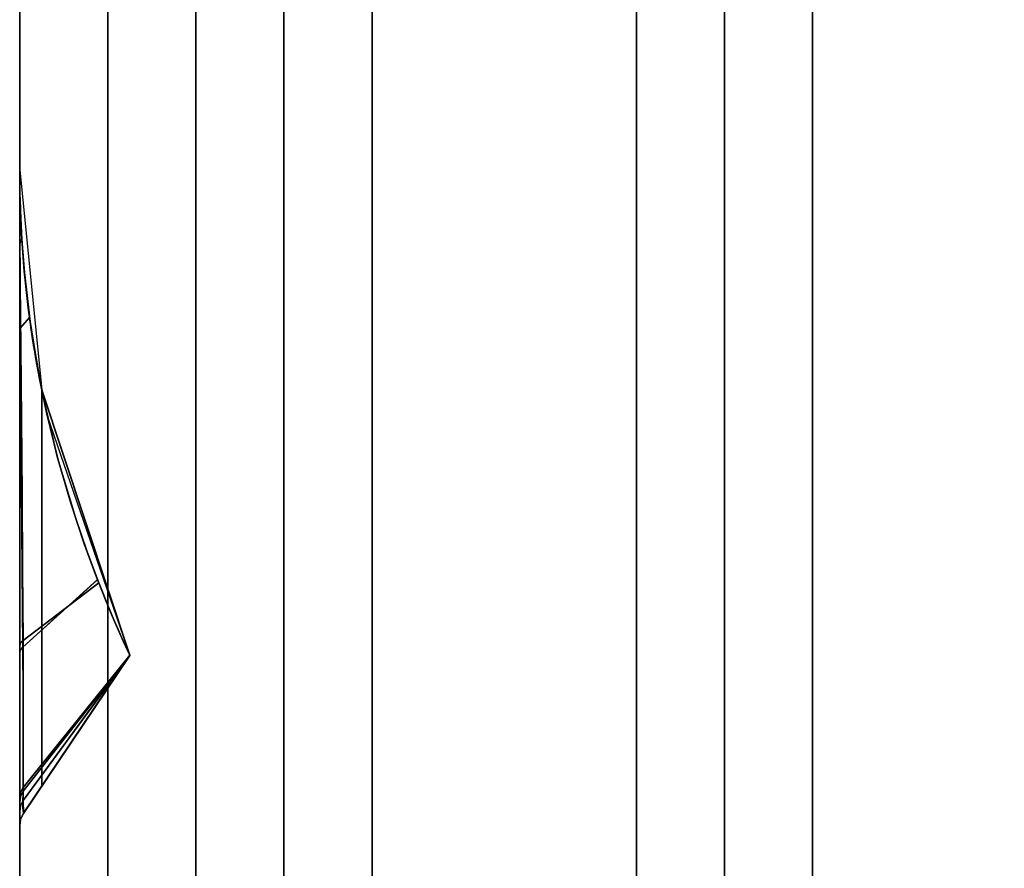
# Model space of a CAD drawing. Header units: centimetres. Extents: x -18 to 18, y -18 to 18.
# Tile 15 of 45: x -18 to -13.5, y 9.6 to 13.5. Entities that reach past the tile are written whole.
import ezdxf

# ---------------------------------------------------------------- set-up
doc = ezdxf.new("R2010")
doc.units = ezdxf.units.CM
doc.layers.get('0').update_dxf_attribs({"true_color": 0x5890e1})

msp = doc.modelspace()

# ---------------------------------------------------------------- linework, layer by layer
at = {"color": 183, "true_color": 0x8c58e1}
for points in [[(-17.9923, -17.6, 0), (-18, -17.6, 0), (-18, 17.6, 0), (-17.9923, 17.6, 0), (-17.9695, 17.6, 0), (-17.9325, 17.6, 0), (-17.8827, 17.6, 0), (-17.8221, 17.6, 0), (-17.753, 17.6, 0), (-17.678, 17.6, 0), (-17.6, 17.6, 0), (-17.6, -17.6, 0), (-17.678, -17.6, 0), (-17.753, -17.6, 0), (-17.8221, -17.6, 0), (-17.8827, -17.6, 0), (-17.9325, -17.6, 0), (-17.9695, -17.6, 0)], [(-18, 17.6, 0), (-18, -17.6, 0), (-18, -17.6, 0), (-18, 17.6, 0)], [(-17.678, 17.6, 0), (-17.753, 17.6, 0), (-17.8221, 17.6, 0), (-17.8827, 17.6, 0), (-17.9325, 17.6, 0), (-17.9695, 17.6, 0), (-17.9923, 17.6, 0), (-18, 17.6, 0), (-18, -17.6, 0), (-17.9923, -17.6, 0), (-17.9695, -17.6, 0), (-17.9325, -17.6, 0), (-17.8827, -17.6, 0), (-17.8221, -17.6, 0), (-17.753, -17.6, 0), (-17.678, -17.6, 0), (-17.6, -17.6, 0), (-17.6, 17.6, 0)], [(17.6, 17.6, 0), (17.6, -17.6, 0), (-17.6, -17.6, 0), (-17.6, 17.6, 0)], [(-17.6, 17.6, 0), (-17.6, -17.6, 0), (17.6, -17.6, 0), (17.6, 17.6, 0)], [(-17.2, -16.4, 0), (-17.2, 16.4, 0), (-17.1227, 16.4, 0), (-17.0469, 16.4, 0), (-16.9771, 16.4, 0), (-16.9171, 16.4, 0), (-16.8678, 16.4, 0), (-16.8304, 16.4, 0), (-16.8075, 16.4, 0), (-16.8, 16.4, 0), (-16.8, -16.4, 0), (-16.8075, -16.4, 0), (-16.8304, -16.4, 0), (-16.8678, -16.4, 0), (-16.9171, -16.4, 0), (-16.9771, -16.4, 0), (-17.0469, -16.4, 0), (-17.1227, -16.4, 0)], [(-16.7923, -16.4, 0), (-16.8, -16.4, 0), (-16.8, 16.4, 0), (-16.7923, 16.4, 0), (-16.7695, 16.4, 0), (-16.7325, 16.4, 0), (-16.6827, 16.4, 0), (-16.6221, 16.4, 0), (-16.553, 16.4, 0), (-16.478, 16.4, 0), (-16.4, 16.4, 0), (-16.4, -16.4, 0), (-16.478, -16.4, 0), (-16.553, -16.4, 0), (-16.6221, -16.4, 0), (-16.6827, -16.4, 0), (-16.7325, -16.4, 0), (-16.7695, -16.4, 0)], [(-16.4, 16.4, 0), (16.4, 16.4, 0), (16.4, -16.4, 0), (-16.4, -16.4, 0)], [(-14.8075, -14.4, 0), (-14.8304, -14.4, 0), (-14.8678, -14.4, 0), (-14.9171, -14.4, 0), (-14.9771, -14.4, 0), (-15.0469, -14.4, 0), (-15.1227, -14.4, 0), (-15.2, -14.4, 0), (-15.2, 14.4, 0), (-15.1227, 14.4, 0), (-15.0469, 14.4, 0), (-14.9771, 14.4, 0), (-14.9171, 14.4, 0), (-14.8678, 14.4, 0), (-14.8304, 14.4, 0), (-14.8075, 14.4, 0), (-14.8, 14.4, 0), (-14.8, -14.4, 0)], [(-14.7923, -14.4, 0), (-14.8, -14.4, 0), (-14.8, 14.4, 0), (-14.7923, 14.4, 0), (-14.7695, 14.4, 0), (-14.7325, 14.4, 0), (-14.6827, 14.4, 0), (-14.6221, 14.4, 0), (-14.553, 14.4, 0), (-14.478, 14.4, 0), (-14.4, 14.4, 0), (-14.4, -14.4, 0), (-14.478, -14.4, 0), (-14.553, -14.4, 0), (-14.6221, -14.4, 0), (-14.6827, -14.4, 0), (-14.7325, -14.4, 0), (-14.7695, -14.4, 0)], [(-14.4, -14.4, 0), (-14.4, 14.4, 0), (14.4, 14.4, 0), (14.4, -14.4, 0)], [(-18, 12.7903, 0), (-18, 12.7905, 0), (-18, 12.7908, 0), (-18, 12.7909, 0), (-18, 12.7894, 0), (-18, 12.7822, 0), (-18, 12.7686, 0), (-18, 12.7684, 0), (-18, 12.7903, 0), (-18, 12.7903, 0)], [(-18, 9.7862, 0), (-18, 9.7855, 0), (-18, 9.7853, 0), (-18, 9.7834, 0), (-18, 9.7836, 0), (-18, 9.7835, 0), (-18, 9.7816, 0), (-18, 9.7825, 0), (-18, 9.7835, 0), (-18, 12.7702, 0), (-18, 12.7878, 0), (-18, 12.7903, 0), (-18, 12.7905, 0), (-18, 12.7903, 0), (-18, 12.7903, 0), (-18, 12.7903, 0), (-18, 12.7835, 0), (-18, 12.7684, 0), (-18, 12.7687, 0), (-18, 12.7674, 0), (-18, 12.7674, 0), (-18, 12.7518, 0), (-18, 12.7494, 0), (-18, 12.7194, 0), (-18, 12.6793, 0), (-18, 12.5837, 0), (-18, 12.5839, 0), (-18, 12.467, 0), (-18, 12.3719, 0), (-18, 12.3723, 0), (-18, 12.324, 0), (-18, 12.3238, 0), (-18, 12.2838, 0), (-18, 12.2142, 0), (-18, 12.1551, 0), (-18, 12.155, 0), (-18, 12.1434, 0), (-18, 12.1421, 0), (-18, 12.085, 0), (-18, 12.085, 0), (-18, 11.8418, 0), (-18, 11.8419, 0), (-18, 11.6774, 0), (-18, 11.2126, 0), (-18, 10.9191, 0), (-18, 10.7553, 0), (-18, 10.6534, 0), (-18, 10.5759, 0), (-18, 10.2753, 0), (-18, 10.0521, 0), (-18, 10.0112, 0), (-18, 9.9682, 0), (-18, 9.8794, 0), (-18, 9.8558, 0), (-18, 9.804, 0), (-18, 9.7883, 0)], [(-18, 9.814, 0), (-18, 12.7905, 0), (-18, 12.7905, 0), (-18, 12.7901, 0), (-18, 12.7897, 0), (-18, 12.7898, 0), (-18, 12.7894, 0), (-18, 12.7732, 0), (-18, 12.7741, 0), (-18, 12.6865, 0), (-18, 12.5211, 0), (-18, 12.2879, 0), (-18, 11.9988, 0), (-18, 11.669, 0), (-18, 11.3174, 0), (-18, 10.9645, 0), (-18, 10.6307, 0), (-18, 10.2199, 0), (-18, 10.0606, 0), (-18, 9.9385, 0), (-18, 9.9385, 0), (-18, 9.8452, 0), (-18, 9.8139, 0)], [(-17.9984, 12.665, 0), (-18, 12.7905, 0), (-18, 9.814, 0), (-17.9956, 9.8432, 0), (-17.9829, 9.8698, 0), (-17.9643, 9.8974, 0), (-17.9438, 9.928, 0), (-17.9221, 9.9602, 0), (-17.9, 9.9931, 0), (-17.9, 11.7914, 0), (-17.9121, 11.8535, 0), (-17.9235, 11.9157, 0), (-17.9439, 12.0402, 0), (-17.9611, 12.1649, 0), (-17.9751, 12.2897, 0), (-17.986, 12.4145, 0), (-17.9938, 12.5396, 0)], [(-18, 12.79, 0), (-18, 12.7903, 0), (-18, 12.7905, 0), (-18, 12.7903, 0), (-17.9, 11.791, 0), (-17.4999, 10.5871, 0), (-17.4998, 10.5871, 0), (-17.4998, 10.5871, 0), (-17.4998, 10.5871, 0), (-17.4998, 10.5871, 0), (-17.5002, 10.588, 0), (-17.5064, 10.6007, 0), (-17.5227, 10.6359, 0), (-17.5454, 10.6865, 0), (-17.5722, 10.7482, 0), (-17.6012, 10.8173, 0), (-17.6305, 10.89, 0), (-17.6464, 10.9304, 0), (-17.7067, 11.0931, 0), (-17.768, 11.2776, 0), (-17.8263, 11.4784, 0), (-17.8781, 11.6887, 0), (-17.9116, 11.8503, 0), (-17.9397, 12.0125, 0), (-17.9553, 12.12, 0), (-17.962, 12.1721, 0), (-17.9791, 12.3313, 0), (-17.9904, 12.4775, 0), (-17.9947, 12.5563, 0), (-17.9974, 12.6255, 0), (-17.9989, 12.6875, 0), (-17.9997, 12.7388, 0), (-18, 12.7747, 0), (-18, 12.7871, 0)], [(-17.9999, 12.7897, 0), (-17.9999, 12.7901, 0), (-17.9999, 12.7905, 0), (-18, 12.7905, 0), (-17.9, 11.7914, 0), (-17.4999, 10.5874, 0), (-17.4998, 10.5874, 0), (-17.4998, 10.5874, 0), (-17.5089, 10.6065, 0), (-17.5284, 10.6488, 0), (-17.5532, 10.7044, 0), (-17.5809, 10.7691, 0), (-17.61, 10.8392, 0), (-17.6409, 10.9166, 0), (-17.6935, 11.0565, 0), (-17.7469, 11.2118, 0), (-17.8277, 11.4839, 0), (-17.8965, 11.7745, 0), (-17.9472, 12.0629, 0), (-17.9785, 12.3249, 0), (-17.99, 12.4734, 0), (-17.997, 12.6165, 0), (-17.9987, 12.6814, 0), (-17.9996, 12.7361, 0), (-17.9999, 12.7753, 0)], [(-18, 12.7812, 0), (-18, 12.7772, 0), (-18, 12.7702, 0), (-18, 12.7702, 0), (-18, 9.7835, 0), (-18, 9.7825, 0), (-18, 9.7816, 0), (-18, 9.7835, 0), (-18, 9.7836, 0), (-18, 9.7834, 0), (-18, 9.7853, 0), (-18, 9.7855, 0), (-18, 9.7862, 0), (-18, 9.7883, 0), (-18, 9.804, 0), (-18, 9.8558, 0), (-18, 9.8794, 0), (-18, 9.9682, 0), (-18, 10.0112, 0), (-18, 10.0521, 0), (-18, 10.2753, 0), (-18, 10.5759, 0), (-18, 10.6534, 0), (-18, 10.7553, 0), (-18, 10.9191, 0), (-18, 11.2126, 0), (-18, 11.6774, 0), (-18, 11.8419, 0), (-18, 11.8418, 0), (-18, 12.085, 0), (-18, 12.085, 0), (-18, 12.1421, 0), (-18, 12.1434, 0), (-18, 12.155, 0), (-18, 12.1551, 0), (-18, 12.2142, 0), (-18, 12.2838, 0), (-18, 12.2781, 0), (-18, 12.0844, 0), (-18, 11.7325, 0), (-18, 11.3503, 0), (-18, 10.9638, 0), (-18, 10.6, 0), (-18, 10.3816, 0), (-18, 10.1917, 0), (-18, 10.0362, 0), (-18, 9.92, 0), (-18, 9.8777, 0), (-18, 9.8149, 0), (-18, 9.8141, 0), (-18, 9.814, 0), (-18, 12.7903, 0), (-18, 12.7878, 0), (-18, 12.7853, 0), (-18, 12.7843, 0), (-18, 12.7829, 0)], [(-18, 12.767, 0), (-18, 12.7684, 0), (-18, 12.7835, 0), (-18, 12.7903, 0), (-18, 12.7903, 0), (-18, 12.7903, 0), (-18, 12.7903, 0), (-18, 12.7871, 0), (-18, 12.7747, 0), (-17.9997, 12.7388, 0), (-17.9989, 12.6875, 0), (-17.9974, 12.6255, 0), (-17.9947, 12.5563, 0), (-17.9904, 12.4775, 0), (-17.9994, 12.4547, 0), (-17.9997, 12.5644, 0), (-17.9999, 12.654, 0), (-18, 12.7219, 0)], [(-17.9985, 12.6665, 0), (-18, 12.7903, 0), (-18, 9.8141, 0), (-17.9958, 9.8427, 0), (-17.9829, 9.8698, 0), (-17.9672, 9.8932, 0), (-17.9469, 9.9233, 0), (-17.9238, 9.9576, 0), (-17.9, 9.993, 0), (-17.9, 11.791, 0), (-17.9122, 11.8532, 0), (-17.9236, 11.9155, 0), (-17.944, 12.0402, 0), (-17.9612, 12.1651, 0), (-17.9752, 12.2902, 0), (-17.9861, 12.4155, 0), (-17.9939, 12.5409, 0)], [(-18, 9.8138, 0), (-18, 9.8137, 0), (-18, 12.79, 0), (-18, 12.79, 0), (-18, 12.79, 0), (-18, 12.79, 0), (-18, 12.79, 0), (-18, 12.7667, 0), (-18, 12.7669, 0), (-18, 12.657, 0), (-18, 12.4627, 0), (-18, 12.0841, 0), (-18, 11.7322, 0), (-18, 11.35, 0), (-18, 10.9635, 0), (-18, 10.5997, 0), (-18, 10.3814, 0), (-18, 10.1914, 0), (-18, 10.0359, 0), (-18, 9.9197, 0), (-18, 9.8774, 0), (-18, 9.8146, 0)], [(-18, 12.79, 0), (-18, 12.79, 0), (-18, 12.79, 0), (-18, 12.79, 0), (-18, 12.7681, 0), (-18, 12.6587, 0), (-18, 12.4627, 0), (-18, 12.0841, 0), (-18, 11.7322, 0), (-18, 11.35, 0), (-18, 10.9635, 0), (-18, 10.5997, 0), (-18, 10.3814, 0), (-18, 10.1914, 0), (-18, 10.0359, 0), (-18, 9.9197, 0), (-18, 9.8774, 0), (-18, 9.8146, 0), (-18, 9.8138, 0), (-18, 9.8137, 0)], [(-18, 10.9635, 0), (-18, 10.5997, 0), (-18, 10.3814, 0), (-18, 10.1914, 0), (-18, 10.0359, 0), (-18, 9.9197, 0), (-18, 9.8774, 0), (-18, 9.8146, 0), (-18, 9.8138, 0), (-18, 9.8137, 0), (-18, 12.79, 0), (-18, 12.79, 0), (-18, 12.79, 0), (-18, 12.79, 0), (-18, 12.7668, 0), (-18, 12.7669, 0), (-18, 12.6571, 0), (-18, 12.4627, 0), (-18, 12.0841, 0), (-18, 11.7322, 0), (-18, 11.35, 0)], [(-18, 9.8137, 0), (-18, 12.79, 0), (-18, 12.79, 0), (-18, 12.79, 0), (-18, 12.79, 0), (-18, 12.7667, 0), (-18, 12.7669, 0), (-18, 12.657, 0), (-18, 12.4627, 0), (-18, 12.0841, 0), (-18, 11.7322, 0), (-18, 11.35, 0), (-18, 10.9635, 0), (-18, 10.5997, 0), (-18, 10.3814, 0), (-18, 10.1914, 0), (-18, 10.0359, 0), (-18, 9.9197, 0), (-18, 9.8774, 0), (-18, 9.8146, 0), (-18, 9.8138, 0)], [(-17.9985, 12.6662, 0), (-18, 12.79, 0), (-18, 9.8138, 0), (-17.9958, 9.8424, 0), (-17.9829, 9.8696, 0), (-17.9672, 9.8929, 0), (-17.9469, 9.923, 0), (-17.9238, 9.9573, 0), (-17.9, 9.9927, 0), (-17.9, 11.7907, 0), (-17.9122, 11.8529, 0), (-17.9236, 11.9152, 0), (-17.944, 12.04, 0), (-17.9612, 12.1649, 0), (-17.9753, 12.29, 0), (-17.9861, 12.4152, 0), (-17.9939, 12.5406, 0)], [(-17.9985, 12.6662, 0), (-18, 12.79, 0), (-18, 9.8138, 0), (-17.9958, 9.8424, 0), (-17.9829, 9.8696, 0), (-17.9672, 9.8929, 0), (-17.9469, 9.923, 0), (-17.9238, 9.9573, 0), (-17.9, 9.9927, 0), (-17.9, 11.7907, 0), (-17.9122, 11.8529, 0), (-17.9236, 11.9152, 0), (-17.944, 12.04, 0), (-17.9612, 12.1649, 0), (-17.9753, 12.29, 0), (-17.9861, 12.4152, 0), (-17.9939, 12.5406, 0)], [(-17.9985, 12.6662, 0), (-18, 12.79, 0), (-18, 9.8138, 0), (-17.9958, 9.8424, 0), (-17.9829, 9.8696, 0), (-17.9672, 9.8929, 0), (-17.9469, 9.923, 0), (-17.9238, 9.9573, 0), (-17.9, 9.9927, 0), (-17.9, 11.7907, 0), (-17.9122, 11.8529, 0), (-17.9236, 11.9152, 0), (-17.944, 12.04, 0), (-17.9612, 12.1649, 0), (-17.9753, 12.29, 0), (-17.9861, 12.4152, 0), (-17.9939, 12.5406, 0)], [(-17.9985, 12.6662, 0), (-18, 12.79, 0), (-18, 9.8138, 0), (-17.9958, 9.8424, 0), (-17.9829, 9.8696, 0), (-17.9672, 9.8929, 0), (-17.9469, 9.923, 0), (-17.9238, 9.9573, 0), (-17.9, 9.9927, 0), (-17.9, 11.7907, 0), (-17.9122, 11.8529, 0), (-17.9236, 11.9152, 0), (-17.944, 12.04, 0), (-17.9612, 12.1649, 0), (-17.9753, 12.29, 0), (-17.9861, 12.4152, 0), (-17.9939, 12.5406, 0)], [(-18, 12.79, 0), (-18, 12.79, 0), (-18, 12.7869, 0), (-18, 12.7744, 0), (-17.9997, 12.7385, 0), (-17.9989, 12.6872, 0), (-17.9974, 12.6252, 0), (-17.9947, 12.556, 0), (-17.9904, 12.4772, 0), (-17.9994, 12.4544, 0), (-17.9997, 12.564, 0), (-17.9999, 12.6536, 0), (-18, 12.7216, 0), (-18, 12.7667, 0), (-18, 12.79, 0), (-18, 12.79, 0)], [(-18, 12.7869, 0), (-18, 12.79, 0), (-18, 12.79, 0), (-18, 12.79, 0), (-17.9, 11.7907, 0), (-17.875, 11.6744, 0), (-17.4999, 10.5869, 0), (-17.4998, 10.5869, 0), (-17.4998, 10.5869, 0), (-17.4998, 10.5869, 0), (-17.4998, 10.5869, 0), (-17.5002, 10.5877, 0), (-17.5064, 10.6005, 0), (-17.5227, 10.6356, 0), (-17.5454, 10.6862, 0), (-17.5722, 10.7479, 0), (-17.6012, 10.817, 0), (-17.6305, 10.8897, 0), (-17.6464, 10.9301, 0), (-17.7067, 11.0929, 0), (-17.768, 11.2773, 0), (-17.8263, 11.4782, 0), (-17.8781, 11.6884, 0), (-17.9116, 11.85, 0), (-17.9553, 12.1197, 0), (-17.962, 12.1719, 0), (-17.9791, 12.331, 0), (-17.9904, 12.4772, 0), (-17.9947, 12.556, 0), (-17.9974, 12.6252, 0), (-17.9989, 12.6872, 0), (-17.9997, 12.7385, 0), (-17.9999, 12.7743, 0)], [(-18, 12.79, 0), (-18, 12.79, 0), (-18, 12.7869, 0), (-18, 12.7744, 0), (-17.9997, 12.7385, 0), (-17.9989, 12.6872, 0), (-17.9974, 12.6252, 0), (-17.9947, 12.556, 0), (-17.9904, 12.4772, 0), (-17.9994, 12.4544, 0), (-17.9997, 12.564, 0), (-17.9999, 12.6535, 0), (-18, 12.7215, 0), (-18, 12.7666, 0), (-18, 12.79, 0), (-18, 12.79, 0)], [(-18, 12.7869, 0), (-18, 12.79, 0), (-18, 12.79, 0), (-18, 12.79, 0), (-17.9, 11.7907, 0), (-17.875, 11.6744, 0), (-17.4999, 10.5869, 0), (-17.4998, 10.5869, 0), (-17.4998, 10.5869, 0), (-17.4998, 10.5869, 0), (-17.4998, 10.5869, 0), (-17.5002, 10.5877, 0), (-17.5064, 10.6005, 0), (-17.5227, 10.6356, 0), (-17.5454, 10.6862, 0), (-17.5722, 10.7479, 0), (-17.6012, 10.817, 0), (-17.6305, 10.8897, 0), (-17.6464, 10.9301, 0), (-17.7067, 11.0929, 0), (-17.768, 11.2773, 0), (-17.8263, 11.4782, 0), (-17.8781, 11.6884, 0), (-17.9116, 11.85, 0), (-17.9553, 12.1197, 0), (-17.962, 12.1719, 0), (-17.9791, 12.331, 0), (-17.9904, 12.4772, 0), (-17.9947, 12.556, 0), (-17.9974, 12.6252, 0), (-17.9989, 12.6872, 0), (-17.9997, 12.7385, 0), (-17.9999, 12.7743, 0)], [(-17.9947, 12.556, 0), (-17.9904, 12.4772, 0), (-17.9994, 12.4544, 0), (-17.9997, 12.564, 0), (-17.9999, 12.6535, 0), (-18, 12.7215, 0), (-18, 12.7666, 0), (-18, 12.79, 0), (-18, 12.79, 0), (-18, 12.79, 0), (-18, 12.7869, 0), (-18, 12.7744, 0), (-17.9997, 12.7385, 0), (-17.9989, 12.6872, 0), (-17.9974, 12.6252, 0)], [(-18, 12.7895, 0), (-18, 12.79, 0), (-18, 12.79, 0), (-18, 12.79, 0), (-17.9, 11.7907, 0), (-17.875, 11.6744, 0), (-17.4999, 10.5869, 0), (-17.4998, 10.5869, 0), (-17.4998, 10.5869, 0), (-17.4998, 10.5869, 0), (-17.4998, 10.5869, 0), (-17.5002, 10.5877, 0), (-17.5064, 10.6005, 0), (-17.5227, 10.6356, 0), (-17.5454, 10.6862, 0), (-17.5722, 10.7479, 0), (-17.6012, 10.817, 0), (-17.6305, 10.8897, 0), (-17.6464, 10.9301, 0), (-17.7067, 11.0929, 0), (-17.768, 11.2773, 0), (-17.8263, 11.4782, 0), (-17.8781, 11.6884, 0), (-17.9116, 11.85, 0), (-17.9553, 12.1197, 0), (-17.962, 12.1719, 0), (-17.9791, 12.331, 0), (-17.9904, 12.4772, 0), (-17.9947, 12.556, 0), (-17.9974, 12.6252, 0), (-17.9989, 12.6872, 0), (-17.9997, 12.7385, 0), (-17.9999, 12.7743, 0), (-18, 12.7869, 0)], [(-18, 12.7897, 0), (-18, 12.79, 0), (-18, 12.79, 0), (-18, 12.79, 0), (-17.9, 11.7907, 0), (-17.875, 11.6744, 0), (-17.4999, 10.5869, 0), (-17.4998, 10.5869, 0), (-17.4998, 10.5869, 0), (-17.4998, 10.5869, 0), (-17.4998, 10.5869, 0), (-17.5002, 10.5877, 0), (-17.5064, 10.6005, 0), (-17.5227, 10.6356, 0), (-17.5454, 10.6862, 0), (-17.5722, 10.7479, 0), (-17.6012, 10.817, 0), (-17.6305, 10.8897, 0), (-17.6464, 10.9301, 0), (-17.7067, 11.0929, 0), (-17.768, 11.2773, 0), (-17.8263, 11.4782, 0), (-17.8781, 11.6884, 0), (-17.9116, 11.85, 0), (-17.9553, 12.1197, 0), (-17.962, 12.1719, 0), (-17.9791, 12.331, 0), (-17.9904, 12.4772, 0), (-17.9947, 12.556, 0), (-17.9974, 12.6252, 0), (-17.9989, 12.6872, 0), (-17.9997, 12.7385, 0), (-18, 12.7744, 0), (-18, 12.7868, 0)], [(-17.9947, 12.556, 0), (-17.9904, 12.4772, 0), (-17.9994, 12.4544, 0), (-17.9997, 12.5651, 0), (-17.9999, 12.6553, 0), (-18, 12.7233, 0), (-18, 12.7681, 0), (-18, 12.79, 0), (-18, 12.79, 0), (-18, 12.7897, 0), (-18, 12.7868, 0), (-18, 12.7744, 0), (-17.9997, 12.7385, 0), (-17.9989, 12.6872, 0), (-17.9974, 12.6252, 0)], [(-17.9999, 12.7897, 0), (-17.9999, 12.7897, 0), (-17.9999, 12.7753, 0), (-17.9996, 12.7361, 0), (-17.9987, 12.6814, 0), (-17.997, 12.6165, 0), (-17.9966, 12.605, 0), (-17.99, 12.4734, 0), (-17.9783, 12.3249, 0), (-17.9472, 12.0629, 0), (-17.8965, 11.7745, 0), (-17.8277, 11.4839, 0), (-17.7469, 11.2118, 0), (-17.6934, 11.0566, 0), (-17.6409, 10.9166, 0), (-17.9847, 10.6548, 0), (-17.9866, 10.976, 0), (-17.9892, 11.317, 0), (-17.9923, 11.6595, 0), (-17.9953, 11.9846, 0), (-17.9977, 12.2739, 0), (-17.9993, 12.5115, 0), (-17.9998, 12.6819, 0), (-18, 12.7732, 0), (-18, 12.7894, 0)], [(-17.9961, 10.6432, 0), (-18, 10.6307, 0), (-18, 10.9645, 0), (-18, 11.3174, 0), (-18, 11.669, 0), (-18, 11.9988, 0), (-18, 12.2879, 0), (-18, 12.5211, 0), (-18, 12.6865, 0), (-18, 12.7741, 0), (-18, 12.7732, 0), (-17.9998, 12.6819, 0), (-17.9993, 12.5115, 0), (-17.9977, 12.2739, 0), (-17.9953, 11.9846, 0), (-17.9923, 11.6595, 0), (-17.9892, 11.317, 0), (-17.9866, 10.976, 0), (-17.9847, 10.6548, 0)], [(-18, 12.7681, 0), (-18, 12.768, 0), (-17.9999, 12.6553, 0), (-17.9994, 12.4544, 0), (-18, 12.4627, 0), (-18, 12.6587, 0), (-18, 12.725, 0), (-18, 12.7681, 0), (-18, 12.7681, 0), (-18, 12.7681, 0)], [(-18, 12.324, 0), (-18, 12.3723, 0), (-18, 12.3719, 0), (-18, 12.467, 0), (-18, 12.5839, 0), (-18, 12.5837, 0), (-18, 12.5838, 0), (-18, 12.6587, 0), (-18, 12.6793, 0), (-18, 12.7194, 0), (-18, 12.7494, 0), (-18, 12.7518, 0), (-18, 12.7674, 0), (-18, 12.7673, 0), (-18, 12.6575, 0), (-18, 12.5813, 0), (-18, 12.463, 0), (-18, 12.3671, 0), (-18, 12.2781, 0), (-18, 12.2838, 0), (-18, 12.3238, 0)], [(-18, 12.6587, 0), (-18, 12.7669, 0), (-18, 12.7666, 0), (-17.9999, 12.6536, 0), (-17.9994, 12.4544, 0), (-18, 12.4627, 0)], [(-18, 12.6587, 0), (-18, 12.7669, 0), (-18, 12.7666, 0), (-17.9999, 12.6535, 0), (-17.9994, 12.4544, 0), (-18, 12.4627, 0)], [(-18, 12.7669, 0), (-18, 12.7666, 0), (-17.9999, 12.6535, 0), (-17.9994, 12.4544, 0), (-18, 12.4627, 0), (-18, 12.657, 0)], [(-18, 12.732, 0), (-18, 12.732, 0), (-18, 12.7312, 0), (-17.9998, 12.6187, 0), (-17.9994, 12.4547, 0), (-18, 12.463, 0), (-18, 12.6231, 0), (-18, 12.6843, 0), (-18, 12.7099, 0), (-18, 12.7214, 0), (-18, 12.7268, 0), (-18, 12.7294, 0), (-18, 12.7307, 0), (-18, 12.7313, 0), (-18, 12.7316, 0), (-18, 12.7318, 0), (-18, 12.7319, 0), (-18, 12.7319, 0), (-18, 12.7319, 0), (-18, 12.732, 0), (-18, 12.732, 0)], [(-17.9994, 12.4547, 0), (-17.9904, 12.4775, 0), (-17.9791, 12.3313, 0), (-17.962, 12.1721, 0), (-17.9552, 12.1201, 0), (-17.9972, 12.0721, 0), (-17.9986, 12.2772, 0)], [(-17.9994, 12.4544, 0), (-17.9904, 12.4772, 0), (-17.9791, 12.331, 0), (-17.962, 12.1719, 0), (-17.962, 12.1719, 0), (-17.9553, 12.1197, 0), (-17.9972, 12.0718, 0), (-17.9986, 12.2769, 0)], [(-17.9994, 12.4544, 0), (-17.9904, 12.4772, 0), (-17.9791, 12.331, 0), (-17.962, 12.1719, 0), (-17.962, 12.1719, 0), (-17.9553, 12.1197, 0), (-17.9972, 12.0718, 0), (-17.9986, 12.2769, 0)], [(-17.9994, 12.4544, 0), (-17.9904, 12.4772, 0), (-17.9791, 12.331, 0), (-17.962, 12.1719, 0), (-17.962, 12.1719, 0), (-17.9553, 12.1197, 0), (-17.9972, 12.0718, 0), (-17.9986, 12.2769, 0)], [(-17.9994, 12.4544, 0), (-17.9904, 12.4772, 0), (-17.9791, 12.331, 0), (-17.962, 12.1719, 0), (-17.962, 12.1719, 0), (-17.9553, 12.1197, 0), (-17.9972, 12.0718, 0), (-17.9986, 12.2769, 0)], [(-18, 12.0841, 0), (-18, 12.4627, 0), (-17.9994, 12.4544, 0), (-17.9972, 12.0718, 0)], [(-18, 12.0841, 0), (-18, 12.4627, 0), (-17.9994, 12.4544, 0), (-17.9972, 12.0718, 0)], [(-18, 12.0841, 0), (-18, 12.4627, 0), (-17.9994, 12.4544, 0), (-17.9972, 12.0718, 0)], [(-18, 12.0841, 0), (-18, 12.4627, 0), (-17.9994, 12.4544, 0), (-17.9972, 12.0718, 0)], [(-17.9116, 11.8503, 0), (-17.9115, 11.8503, 0), (-17.8781, 11.6887, 0), (-17.8781, 11.6887, 0), (-17.8263, 11.4784, 0), (-17.768, 11.2776, 0), (-17.7067, 11.0931, 0), (-17.6464, 10.9304, 0), (-17.9857, 10.6243, 0), (-17.9881, 10.9746, 0), (-17.9911, 11.3489, 0), (-17.9944, 11.723, 0), (-17.9972, 12.0721, 0), (-17.9553, 12.12, 0), (-17.9397, 12.0125, 0)], [(-17.9116, 11.8501, 0), (-17.9115, 11.85, 0), (-17.8781, 11.6884, 0), (-17.8781, 11.6884, 0), (-17.8263, 11.4782, 0), (-17.768, 11.2773, 0), (-17.7067, 11.0929, 0), (-17.6464, 10.9301, 0), (-17.9857, 10.624, 0), (-17.9881, 10.9743, 0), (-17.9911, 11.3486, 0), (-17.9944, 11.7227, 0), (-17.9972, 12.0718, 0), (-17.9553, 12.1197, 0)], [(-17.9116, 11.8501, 0), (-17.9115, 11.85, 0), (-17.8781, 11.6884, 0), (-17.8781, 11.6884, 0), (-17.8263, 11.4782, 0), (-17.768, 11.2773, 0), (-17.7067, 11.0929, 0), (-17.6464, 10.9301, 0), (-17.9857, 10.624, 0), (-17.9881, 10.9743, 0), (-17.9911, 11.3486, 0), (-17.9944, 11.7227, 0), (-17.9972, 12.0718, 0), (-17.9553, 12.1197, 0)], [(-17.9116, 11.8501, 0), (-17.9115, 11.85, 0), (-17.8781, 11.6884, 0), (-17.8781, 11.6884, 0), (-17.8263, 11.4782, 0), (-17.768, 11.2773, 0), (-17.7067, 11.0929, 0), (-17.6464, 10.9301, 0), (-17.9857, 10.624, 0), (-17.9881, 10.9743, 0), (-17.9911, 11.3486, 0), (-17.9944, 11.7227, 0), (-17.9972, 12.0718, 0), (-17.9553, 12.1197, 0)], [(-17.9116, 11.8501, 0), (-17.9115, 11.85, 0), (-17.8781, 11.6884, 0), (-17.8781, 11.6884, 0), (-17.8263, 11.4782, 0), (-17.768, 11.2773, 0), (-17.7067, 11.0929, 0), (-17.6464, 10.9301, 0), (-17.9857, 10.624, 0), (-17.9881, 10.9743, 0), (-17.9911, 11.3486, 0), (-17.9944, 11.7227, 0), (-17.9972, 12.0718, 0), (-17.9553, 12.1197, 0)], [(-17.9963, 10.6126, 0), (-18, 10.6, 0), (-18, 10.9638, 0), (-18, 11.3503, 0), (-18, 11.7325, 0), (-18, 12.0844, 0), (-17.9972, 12.0721, 0), (-17.9944, 11.723, 0), (-17.9911, 11.3489, 0), (-17.9881, 10.9746, 0), (-17.9857, 10.6243, 0)], [(-17.9963, 10.6123, 0), (-18, 10.5997, 0), (-18, 10.9635, 0), (-18, 11.35, 0), (-18, 11.7322, 0), (-18, 12.0841, 0), (-17.9972, 12.0718, 0), (-17.9944, 11.7227, 0), (-17.9911, 11.3486, 0), (-17.9881, 10.9743, 0), (-17.9857, 10.624, 0)], [(-17.9963, 10.6123, 0), (-18, 10.5997, 0), (-18, 10.9635, 0), (-18, 11.35, 0), (-18, 11.7322, 0), (-18, 12.0841, 0), (-17.9972, 12.0718, 0), (-17.9944, 11.7227, 0), (-17.9911, 11.3486, 0), (-17.9881, 10.9743, 0), (-17.9857, 10.624, 0)], [(-17.9963, 10.6123, 0), (-18, 10.5997, 0), (-18, 10.9635, 0), (-18, 11.35, 0), (-18, 11.7322, 0), (-18, 12.0841, 0), (-17.9972, 12.0718, 0), (-17.9944, 11.7227, 0), (-17.9911, 11.3486, 0), (-17.9881, 10.9743, 0), (-17.9857, 10.624, 0)], [(-17.9963, 10.6123, 0), (-18, 10.5997, 0), (-18, 10.9635, 0), (-18, 11.35, 0), (-18, 11.7322, 0), (-18, 12.0841, 0), (-17.9972, 12.0718, 0), (-17.9944, 11.7227, 0), (-17.9911, 11.3486, 0), (-17.9881, 10.9743, 0), (-17.9857, 10.624, 0)], [(-17.9, 9.9931, 0), (-17.4999, 10.5874, 0), (-17.9, 11.7914, 0)], [(-17.9, 9.993, 0), (-17.4999, 10.5871, 0), (-17.9, 11.791, 0)], [(-17.9, 9.9927, 0), (-17.4999, 10.5869, 0), (-17.9, 11.7907, 0)], [(-17.9, 9.9927, 0), (-17.4999, 10.5869, 0), (-17.9, 11.7907, 0)], [(-17.9, 9.9927, 0), (-17.4999, 10.5869, 0), (-17.9, 11.7907, 0)], [(-17.9, 9.9927, 0), (-17.4999, 10.5869, 0), (-17.9, 11.7907, 0)], [(-17.6464, 10.9304, 0), (-17.6305, 10.89, 0), (-17.6012, 10.8173, 0), (-17.5722, 10.7482, 0), (-17.5454, 10.6865, 0), (-17.5227, 10.6359, 0), (-17.5064, 10.6007, 0), (-17.5002, 10.588, 0), (-17.9844, 9.9699, 0), (-17.9839, 10.0825, 0), (-17.9841, 10.2322, 0), (-17.9847, 10.4146, 0), (-17.9857, 10.6243, 0)], [(-17.6464, 10.9301, 0), (-17.6305, 10.8897, 0), (-17.6012, 10.817, 0), (-17.5722, 10.7479, 0), (-17.5454, 10.6862, 0), (-17.5227, 10.6356, 0), (-17.5064, 10.6005, 0), (-17.5002, 10.5877, 0), (-17.9844, 9.9697, 0), (-17.9839, 10.0822, 0), (-17.9841, 10.2319, 0), (-17.9847, 10.4144, 0), (-17.9857, 10.624, 0)], [(-17.6464, 10.9301, 0), (-17.6305, 10.8897, 0), (-17.6012, 10.817, 0), (-17.5722, 10.7479, 0), (-17.5454, 10.6862, 0), (-17.5227, 10.6356, 0), (-17.5064, 10.6005, 0), (-17.5002, 10.5877, 0), (-17.9844, 9.9697, 0), (-17.9839, 10.0822, 0), (-17.9841, 10.2319, 0), (-17.9847, 10.4144, 0), (-17.9857, 10.624, 0)], [(-17.6464, 10.9301, 0), (-17.6305, 10.8897, 0), (-17.6012, 10.817, 0), (-17.5722, 10.7479, 0), (-17.5454, 10.6862, 0), (-17.5227, 10.6356, 0), (-17.5064, 10.6005, 0), (-17.5002, 10.5877, 0), (-17.9844, 9.9697, 0), (-17.9839, 10.0822, 0), (-17.9841, 10.2319, 0), (-17.9847, 10.4144, 0), (-17.9857, 10.624, 0)], [(-17.6464, 10.9301, 0), (-17.6305, 10.8897, 0), (-17.6012, 10.817, 0), (-17.5722, 10.7479, 0), (-17.5454, 10.6862, 0), (-17.5227, 10.6356, 0), (-17.5064, 10.6005, 0), (-17.5002, 10.5877, 0), (-17.9844, 9.9697, 0), (-17.9839, 10.0822, 0), (-17.9841, 10.2319, 0), (-17.9847, 10.4144, 0), (-17.9857, 10.624, 0)], [(-17.61, 10.8392, 0), (-17.586, 10.7811, 0), (-17.5809, 10.7691, 0), (-17.5532, 10.7044, 0), (-17.5284, 10.6488, 0), (-17.5089, 10.6065, 0), (-17.4998, 10.5874, 0), (-17.9845, 9.9876, 0), (-17.9838, 10.1063, 0), (-17.9836, 10.2599, 0), (-17.9839, 10.4446, 0), (-17.9847, 10.6548, 0), (-17.6409, 10.9166, 0)], [(-17.9961, 10.6432, 0), (-17.9847, 10.6548, 0), (-17.9836, 10.2599, 0), (-17.9845, 9.9876, 0), (-17.996, 9.9641, 0), (-18, 9.9385, 0), (-18, 10.0606, 0), (-18, 10.2199, 0), (-18, 10.6307, 0)], [(-17.9839, 10.0825, 0), (-17.9844, 9.9699, 0), (-17.996, 9.946, 0), (-18, 9.92, 0), (-18, 10.0362, 0), (-18, 10.1917, 0), (-18, 10.3816, 0), (-18, 10.6, 0), (-17.9963, 10.6126, 0), (-17.9857, 10.6243, 0), (-17.9841, 10.2322, 0)], [(-17.9839, 10.0822, 0), (-17.9844, 9.9697, 0), (-17.996, 9.9457, 0), (-18, 9.9197, 0), (-18, 10.0359, 0), (-18, 10.1914, 0), (-18, 10.3814, 0), (-18, 10.5997, 0), (-17.9963, 10.6123, 0), (-17.9857, 10.624, 0), (-17.9841, 10.2319, 0)], [(-17.9963, 10.6123, 0), (-17.9857, 10.624, 0), (-17.9841, 10.2319, 0), (-17.9839, 10.0822, 0), (-17.9844, 9.9697, 0), (-17.996, 9.9457, 0), (-18, 9.9197, 0), (-18, 10.0359, 0), (-18, 10.1914, 0), (-18, 10.3814, 0), (-18, 10.5997, 0)], [(-17.9963, 10.6123, 0), (-17.9857, 10.624, 0), (-17.9841, 10.2319, 0), (-17.9839, 10.0822, 0), (-17.9844, 9.9697, 0), (-17.996, 9.9457, 0), (-18, 9.9197, 0), (-18, 10.0359, 0), (-18, 10.1914, 0), (-18, 10.3814, 0), (-18, 10.5997, 0)], [(-17.9839, 10.0822, 0), (-17.9844, 9.9697, 0), (-17.996, 9.9457, 0), (-18, 9.9197, 0), (-18, 10.0359, 0), (-18, 10.1914, 0), (-18, 10.3814, 0), (-18, 10.5997, 0), (-17.9963, 10.6123, 0), (-17.9857, 10.624, 0), (-17.9841, 10.2319, 0)], [(-17.9845, 9.9876, 0), (-17.4998, 10.5874, 0), (-17.4998, 10.5874, 0), (-17.4998, 10.5874, 0), (-17.9829, 9.8698, 0), (-17.985, 9.8968, 0)], [(-17.5002, 10.588, 0), (-17.4998, 10.5871, 0), (-17.4998, 10.5871, 0), (-17.9847, 9.9287, 0), (-17.9844, 9.9699, 0)], [(-17.5002, 10.5877, 0), (-17.4998, 10.5869, 0), (-17.4998, 10.5869, 0), (-17.9847, 9.9284, 0), (-17.9844, 9.9697, 0)], [(-17.5002, 10.5877, 0), (-17.4998, 10.5869, 0), (-17.4998, 10.5869, 0), (-17.9847, 9.9284, 0), (-17.9844, 9.9697, 0)], [(-17.5002, 10.5877, 0), (-17.4998, 10.5869, 0), (-17.4998, 10.5869, 0), (-17.9847, 9.9284, 0), (-17.9844, 9.9697, 0)], [(-17.5002, 10.5877, 0), (-17.4998, 10.5869, 0), (-17.4998, 10.5869, 0), (-17.9847, 9.9284, 0), (-17.9844, 9.9697, 0)], [(-17.9834, 9.87, 0), (-17.9847, 9.9287, 0), (-17.4998, 10.5871, 0), (-17.4998, 10.5871, 0)], [(-17.9834, 9.8697, 0), (-17.9847, 9.9284, 0), (-17.4998, 10.5869, 0), (-17.4998, 10.5869, 0)], [(-17.9834, 9.8697, 0), (-17.9847, 9.9284, 0), (-17.4998, 10.5869, 0), (-17.4998, 10.5869, 0)], [(-17.9834, 9.8697, 0), (-17.9847, 9.9284, 0), (-17.4998, 10.5869, 0), (-17.4998, 10.5869, 0)], [(-17.9834, 9.8697, 0), (-17.9847, 9.9284, 0), (-17.4998, 10.5869, 0), (-17.4998, 10.5869, 0)], [(-17.983, 9.8699, 0), (-17.9834, 9.87, 0), (-17.4998, 10.5871, 0), (-17.4998, 10.5871, 0)], [(-17.983, 9.8696, 0), (-17.9834, 9.8697, 0), (-17.4998, 10.5869, 0), (-17.4998, 10.5869, 0)], [(-17.983, 9.8696, 0), (-17.9834, 9.8697, 0), (-17.4998, 10.5869, 0), (-17.4998, 10.5869, 0)], [(-17.983, 9.8696, 0), (-17.9834, 9.8697, 0), (-17.4998, 10.5869, 0), (-17.4998, 10.5869, 0)], [(-17.983, 9.8696, 0), (-17.9834, 9.8697, 0), (-17.4998, 10.5869, 0), (-17.4998, 10.5869, 0)], [(-17.4998, 10.5871, 0), (-17.4999, 10.5871, 0), (-17.9, 9.993, 0), (-17.9469, 9.9233, 0), (-17.9672, 9.8932, 0), (-17.9829, 9.8698, 0), (-17.983, 9.8699, 0)], [(-17.4998, 10.5869, 0), (-17.4999, 10.5869, 0), (-17.9, 9.9927, 0), (-17.9469, 9.923, 0), (-17.9672, 9.8929, 0), (-17.9829, 9.8696, 0), (-17.983, 9.8696, 0)], [(-17.4998, 10.5869, 0), (-17.4999, 10.5869, 0), (-17.9, 9.9927, 0), (-17.9469, 9.923, 0), (-17.9672, 9.8929, 0), (-17.9829, 9.8696, 0), (-17.983, 9.8696, 0)], [(-17.4998, 10.5869, 0), (-17.4999, 10.5869, 0), (-17.9, 9.9927, 0), (-17.9469, 9.923, 0), (-17.9672, 9.8929, 0), (-17.9829, 9.8696, 0), (-17.983, 9.8696, 0)], [(-17.4998, 10.5869, 0), (-17.4999, 10.5869, 0), (-17.9, 9.9927, 0), (-17.9469, 9.923, 0), (-17.9672, 9.8929, 0), (-17.9829, 9.8696, 0), (-17.983, 9.8696, 0)], [(-17.4998, 10.5874, 0), (-17.4999, 10.5874, 0), (-17.9, 9.9931, 0), (-17.9438, 9.928, 0), (-17.9643, 9.8974, 0), (-17.9829, 9.8698, 0), (-17.9829, 9.8698, 0)], [(-17.996, 9.9641, 0), (-17.9845, 9.9876, 0), (-17.985, 9.8968, 0), (-17.9829, 9.8698, 0), (-17.9956, 9.8431, 0), (-18, 9.8139, 0), (-18, 9.8452, 0), (-18, 9.9385, 0)], [(-17.9844, 9.9699, 0), (-17.9847, 9.9287, 0), (-17.9961, 9.9042, 0), (-18, 9.8777, 0), (-18, 9.92, 0), (-17.996, 9.946, 0)], [(-18, 9.8774, 0), (-18, 9.9197, 0), (-17.996, 9.9457, 0), (-17.9844, 9.9697, 0), (-17.9847, 9.9284, 0), (-17.9961, 9.9039, 0)], [(-18, 9.8774, 0), (-18, 9.9197, 0), (-17.996, 9.9457, 0), (-17.9844, 9.9697, 0), (-17.9847, 9.9284, 0), (-17.9961, 9.9039, 0)], [(-18, 9.8774, 0), (-18, 9.9197, 0), (-17.996, 9.9457, 0), (-17.9844, 9.9697, 0), (-17.9847, 9.9284, 0), (-17.9961, 9.9039, 0)], [(-18, 9.8774, 0), (-18, 9.9197, 0), (-17.996, 9.9457, 0), (-17.9844, 9.9697, 0), (-17.9847, 9.9284, 0), (-17.9961, 9.9039, 0)], [(-18, 9.8149, 0), (-18, 9.8777, 0), (-17.9961, 9.9042, 0), (-17.9847, 9.9287, 0), (-17.9834, 9.87, 0), (-17.9957, 9.8436, 0)], [(-17.9957, 9.8434, 0), (-18, 9.8146, 0), (-18, 9.8774, 0), (-17.9961, 9.9039, 0), (-17.9847, 9.9284, 0), (-17.9834, 9.8697, 0)], [(-17.9957, 9.8434, 0), (-18, 9.8146, 0), (-18, 9.8774, 0), (-17.9961, 9.9039, 0), (-17.9847, 9.9284, 0), (-17.9834, 9.8697, 0)], [(-17.9957, 9.8434, 0), (-18, 9.8146, 0), (-18, 9.8774, 0), (-17.9961, 9.9039, 0), (-17.9847, 9.9284, 0), (-17.9834, 9.8697, 0)], [(-17.9957, 9.8434, 0), (-18, 9.8146, 0), (-18, 9.8774, 0), (-17.9961, 9.9039, 0), (-17.9847, 9.9284, 0), (-17.9834, 9.8697, 0)], [(-18, 9.8141, 0), (-18, 9.8149, 0), (-17.9957, 9.8436, 0), (-17.9834, 9.87, 0), (-17.983, 9.8699, 0), (-17.9956, 9.8432, 0)], [(-17.9956, 9.8432, 0), (-17.983, 9.8699, 0), (-17.9829, 9.8698, 0), (-17.9958, 9.8427, 0), (-18, 9.8143, 0), (-18, 9.814, 0), (-18, 9.8141, 0)], [(-17.9956, 9.8431, 0), (-17.9829, 9.8698, 0), (-17.9829, 9.8698, 0), (-17.9956, 9.8432, 0), (-18, 9.814, 0), (-18, 9.8139, 0)], [(-18, 9.8138, 0), (-18, 9.8146, 0), (-17.9957, 9.8434, 0), (-17.9834, 9.8697, 0), (-17.983, 9.8696, 0), (-17.9956, 9.8429, 0)], [(-18, 9.8138, 0), (-18, 9.8146, 0), (-17.9957, 9.8434, 0), (-17.9834, 9.8697, 0), (-17.983, 9.8696, 0), (-17.9956, 9.8429, 0)], [(-18, 9.8138, 0), (-18, 9.8146, 0), (-17.9957, 9.8434, 0), (-17.9834, 9.8697, 0), (-17.983, 9.8696, 0), (-17.9956, 9.8429, 0)], [(-18, 9.8138, 0), (-18, 9.8146, 0), (-17.9957, 9.8434, 0), (-17.9834, 9.8697, 0), (-17.983, 9.8696, 0), (-17.9956, 9.8429, 0)], [(-17.9956, 9.8429, 0), (-17.983, 9.8696, 0), (-17.9829, 9.8696, 0), (-17.9958, 9.8424, 0), (-18, 9.814, 0), (-18, 9.8137, 0), (-18, 9.8138, 0)], [(-17.9956, 9.8429, 0), (-17.983, 9.8696, 0), (-17.9829, 9.8696, 0), (-17.9958, 9.8424, 0), (-18, 9.814, 0), (-18, 9.8137, 0), (-18, 9.8138, 0)], [(-17.9956, 9.8429, 0), (-17.983, 9.8696, 0), (-17.9829, 9.8696, 0), (-17.9958, 9.8424, 0), (-18, 9.814, 0), (-18, 9.8137, 0), (-18, 9.8138, 0)], [(-17.9956, 9.8429, 0), (-17.983, 9.8696, 0), (-17.9829, 9.8696, 0), (-17.9958, 9.8424, 0), (-18, 9.814, 0), (-18, 9.8137, 0), (-18, 9.8138, 0)]]:
    msp.add_polyline3d(points, close=True, dxfattribs=at)
for points in [[(16.4, 17.2, 0), (-16.4, 17.2, 0), (-16.6616, 17.156, 0), (-16.7897, 17.0987, 0), (-16.9075, 17.0184, 0), (-17.0092, 16.9185, 0), (-17.0904, 16.8041, 0), (-17.1846, 16.5561, 0), (-17.2, 16.4, 0), (-17.2, -16.4, 0), (-17.1846, -16.5561, 0), (-17.1391, -16.7061, 0), (-17.0443, -16.8741, 0), (-16.9075, -17.0184, 0), (-16.7393, -17.1245, 0), (-16.556, -17.1846, 0), (-16.4, -17.2, 0), (16.4, -17.2, 0)], [(14.4, 15.2, 0), (-14.4, 15.2, 0), (-14.5455, 15.1866, 0), (-14.6944, 15.1438, 0), (-14.8377, 15.0696, 0), (-14.9657, 14.9657, 0), (-15.0696, 14.8378, 0), (-15.1438, 14.6945, 0), (-15.1866, 14.5456, 0), (-15.2, 14.4, 0), (-15.2, -14.4, 0), (-15.1849, -14.5546, 0), (-15.1391, -14.7061, 0), (-15.0643, -14.8457, 0), (-14.9657, -14.9657, 0), (-14.8457, -15.0643, 0), (-14.7061, -15.1391, 0), (-14.5545, -15.1849, 0), (-14.4, -15.2, 0), (14.4, -15.2, 0)]]:
    msp.add_polyline3d(points, dxfattribs=at)

doc.saveas('drawing.dxf')
